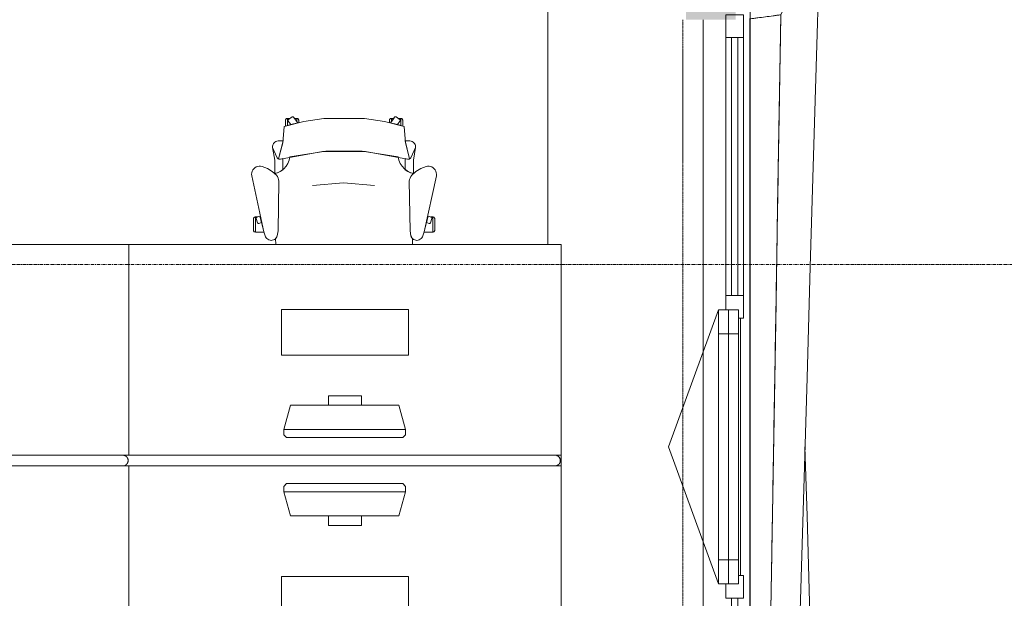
# Model space of a CAD drawing. Header units: millimetres. Extents: x -3388 to 301539, y -5590 to 54660.
# Tile 10 of 216: x 26535 to 30180, y 4164 to 6307. Entities that reach past the tile are written whole.
import ezdxf

# ---------------------------------------------------------------- set-up
doc = ezdxf.new("R2010")
doc.units = ezdxf.units.MM
doc.linetypes.add('Hidden_2', pattern=[2, 1, -1])
doc.linetypes.add('stramienlijn', pattern=[21, 12, -3, 3, -3])
for name, color, linetype, lineweight in [('A-DETL-MBND', 5, 'Continuous', 9), ('A-GENM', 13, 'Continuous', 9), ('A-GLAZ', 151, 'Continuous', 9), ('A-GLAZ-CURT', 52, 'Continuous', 9), ('A-GLAZ-CWMG', 51, 'Continuous', 9), ('A-WALL', 113, 'Continuous', 9), ('A-WALL-PATT', 111, 'Continuous', 18), ('I-FURN', 30, 'Continuous', 13), ('I-FURN-PNLS', 30, 'Continuous', 13), ('S-GRID', 1, 'Continuous', 9)]:
    doc.layers.add(name, color=color, linetype=linetype, lineweight=lineweight)
pattern_1 = [(180, (29204, 6750), (9e-13, -100), [])]

# ---------------------------------------------------------------- blocks, each defined once
blk = doc.blocks.new('82_FUS_WPB_AV_oth_werkplekken - wp_dubbel _4 pers_-369125-4e verdieping - bouwdeel 3_ 4_ 5')
at = {"layer": 'I-FURN-PNLS', "color": 8, "lineweight": 9}
for p, q in [((777.2, 20), (-781.3, 20)), ((2377.2, 20), (-781.3, 20)), ((-781.3, -20), (777.2, -20)), ((-781.3, -20), (2377.2, -20))]:
    blk.add_line(p, q, dxfattribs=at)
for points, knots in [([(-801.3, 0), (-801.3, 0.9), (-801.2, 2.3), (-800.9, 4.1), (-800.6, 5.3), (-800.2, 6.6), (-799.8, 7.8), (-799.2, 8.9), (-798.7, 10), (-798, 11.1), (-797.3, 12), (-796.6, 12.9), (-795.9, 13.8), (-795.1, 14.6), (-794, 15.5), (-792.8, 16.4), (-791.7, 17.1), (-790.5, 17.8), (-788.3, 18.8), (-785.2, 19.8), (-782.6, 20), (-781.3, 20)], [0, 0, 0, 0, 0.071429, 0.107143, 0.142857, 0.178571, 0.214286, 0.25, 0.285714, 0.321429, 0.357143, 0.392857, 0.428571, 0.464286, 0.5, 0.571429, 0.607143, 0.642857, 0.714286, 0.857143, 1, 1, 1, 1]), ([(-781.3, 20), (-782.6, 20), (-785.2, 19.8), (-788.3, 18.8), (-790.5, 17.8), (-791.7, 17.1), (-792.6, 16.6), (-793.4, 16), (-794.3, 15.3), (-795.1, 14.6), (-795.9, 13.8), (-796.6, 12.9), (-797.3, 12), (-798, 11.1), (-798.7, 10), (-799.2, 8.9), (-799.8, 7.8), (-800.2, 6.6), (-800.6, 5.3), (-800.9, 4.1), (-801.2, 2.3), (-801.3, 0.9), (-801.3, 0)], [-1, -1, -1, -1, -0.857143, -0.714286, -0.642857, -0.607143, -0.571429, -0.535714, -0.5, -0.464286, -0.428571, -0.392857, -0.357143, -0.321429, -0.285714, -0.25, -0.214286, -0.178571, -0.142857, -0.107143, -0.071429, 0, 0, 0, 0]), ([(-781.3, -20), (-782.6, -20), (-785.2, -19.8), (-788.3, -18.8), (-790.5, -17.8), (-791.7, -17.1), (-792.6, -16.6), (-793.4, -16), (-794.3, -15.3), (-795.1, -14.6), (-795.9, -13.8), (-796.6, -12.9), (-797.3, -12), (-798, -11.1), (-798.7, -10), (-799.2, -8.9), (-799.8, -7.8), (-800.2, -6.6), (-800.6, -5.3), (-800.9, -4.1), (-801.2, -2.3), (-801.3, -0.9), (-801.3, 0)], [0, 0, 0, 0, 0.142857, 0.285714, 0.357143, 0.392857, 0.428571, 0.464286, 0.5, 0.535714, 0.571429, 0.607143, 0.642857, 0.678571, 0.714286, 0.75, 0.785714, 0.821429, 0.857143, 0.892857, 0.928571, 1, 1, 1, 1]), ([(-801.3, 0), (-801.3, -0.9), (-801.2, -2.3), (-800.9, -4.1), (-800.6, -5.3), (-800.2, -6.6), (-799.8, -7.8), (-799.2, -8.9), (-798.7, -10), (-798, -11.1), (-797.1, -12.3), (-796.1, -13.5), (-795.1, -14.6), (-794.3, -15.3), (-793.4, -16), (-792.6, -16.6), (-791.7, -17.1), (-790.5, -17.8), (-788.3, -18.8), (-785.2, -19.8), (-782.6, -20), (-781.3, -20)], [-1, -1, -1, -1, -0.928571, -0.892857, -0.857143, -0.821429, -0.785714, -0.75, -0.714286, -0.678571, -0.642857, -0.571429, -0.535714, -0.5, -0.464286, -0.428571, -0.392857, -0.357143, -0.285714, -0.142857, 0, 0, 0, 0]), ([(777.2, 20), (778.5, 20), (781.1, 19.8), (784.2, 18.8), (786.3, 17.8), (787.5, 17.1), (788.4, 16.6), (789.3, 16), (790.1, 15.3), (790.9, 14.6), (791.7, 13.8), (792.5, 12.9), (793.2, 12), (793.9, 11.1), (794.5, 10), (795.1, 8.9), (795.6, 7.8), (796.1, 6.6), (796.5, 5.3), (796.8, 4.1), (797.1, 2.3), (797.2, 0.9), (797.2, 0)], [0, 0, 0, 0, 0.142857, 0.285714, 0.357143, 0.392857, 0.428571, 0.464286, 0.5, 0.535714, 0.571429, 0.607143, 0.642857, 0.678571, 0.714286, 0.75, 0.785714, 0.821429, 0.857143, 0.892857, 0.928571, 1, 1, 1, 1]), ([(797.2, 0), (797.2, -0.9), (797.1, -2.3), (796.8, -4.1), (796.5, -5.3), (796.1, -6.6), (795.6, -7.8), (795.1, -8.9), (794.5, -10), (793.9, -11.1), (793.2, -12), (792.5, -12.9), (791.7, -13.8), (790.9, -14.6), (789.8, -15.5), (788.7, -16.4), (787.5, -17.1), (786.3, -17.8), (784.2, -18.8), (781.1, -19.8), (778.5, -20), (777.2, -20)], [0, 0, 0, 0, 0.071429, 0.107143, 0.142857, 0.178571, 0.214286, 0.25, 0.285714, 0.321429, 0.357143, 0.392857, 0.428571, 0.464286, 0.5, 0.571429, 0.607143, 0.642857, 0.714286, 0.857143, 1, 1, 1, 1]), ([(2377.2, 20), (2378.5, 20), (2381.1, 19.8), (2384.2, 18.8), (2386.3, 17.8), (2387.5, 17.1), (2388.4, 16.6), (2389.3, 16), (2390.1, 15.3), (2390.9, 14.6), (2391.7, 13.8), (2392.5, 12.9), (2393.2, 12), (2393.9, 11.1), (2394.5, 10), (2395.1, 8.9), (2395.6, 7.8), (2396.1, 6.6), (2396.5, 5.3), (2396.8, 4.1), (2397.1, 2.3), (2397.2, 0.9), (2397.2, 0)], [0, 0, 0, 0, 0.142857, 0.285714, 0.357143, 0.392857, 0.428571, 0.464286, 0.5, 0.535714, 0.571429, 0.607143, 0.642857, 0.678571, 0.714286, 0.75, 0.785714, 0.821429, 0.857143, 0.892857, 0.928571, 1, 1, 1, 1]), ([(2397.2, 0), (2397.2, -0.9), (2397.1, -2.3), (2396.8, -4.1), (2396.5, -5.3), (2396.1, -6.6), (2395.6, -7.8), (2395.1, -8.9), (2394.5, -10), (2393.9, -11.1), (2393.2, -12), (2392.5, -12.9), (2391.7, -13.8), (2390.9, -14.6), (2389.8, -15.5), (2388.7, -16.4), (2387.5, -17.1), (2386.3, -17.8), (2384.2, -18.8), (2381.1, -19.8), (2378.5, -20), (2377.2, -20)], [0, 0, 0, 0, 0.071429, 0.107143, 0.142857, 0.178571, 0.214286, 0.25, 0.285714, 0.321429, 0.357143, 0.392857, 0.428571, 0.464286, 0.5, 0.571429, 0.607143, 0.642857, 0.714286, 0.857143, 1, 1, 1, 1])]:
    blk.add_open_spline(points, degree=3, knots=knots, dxfattribs=at)
blk = doc.blocks.new('82_FU_WPB_SH_oth_bureau dubbel - overleg 2p 1600x1600x700-362884-4e verdieping - bouwdeel 3_ 4_ 5')
at = {"layer": 'I-FURN', "color": 8, "lineweight": 9}
for p, q in [((-800, 820), (-800, 40)), ((800, 820), (-800, 820)), ((800, 820), (-800, 820)), ((-800, 820), (-800, 40)), ((800, 40), (800, 820)), ((800, 40), (800, 820)), ((-235, 580), (-235, 410)), ((235, 580), (-235, 580)), ((235, 410), (235, 580)), ((-235, 410), (235, 410)), ((-60.8, 260), (-60.8, 225)), ((60.8, 260), (-60.8, 260)), ((60.8, 225), (60.8, 260)), ((-226.2, 135.5), (-201.2, 225)), ((-201.2, 225), (198.8, 225)), ((198.8, 225), (223.8, 135.5)), ((-226.2, 135.5), (223.8, 135.5)), ((-226.2, 115.5), (-226.2, 135.5)), ((-217, 105.5), (-226.2, 115.5)), ((223.8, 115.5), (214.5, 105.5)), ((223.8, 135.5), (223.8, 115.5)), ((214.5, 105.5), (-217, 105.5)), ((-800, 40), (-800, 26.8)), ((-800, 40), (-781.3, 40)), ((-800, 40), (-781.3, 40)), ((-800, 13.2), (-800, 0)), ((-800, 0), (-781.3, 0)), ((-800, -780), (-800, 0)), ((800, 0), (800, -780)), ((-781.3, 0), (-800, 0)), ((-800, 0), (-800, -780)), ((800, -780), (800, 0)), ((-217, -65.5), (-226.2, -75.5)), ((214.5, -65.5), (-217, -65.5)), ((223.8, -75.5), (214.5, -65.5)), ((-226.2, -75.5), (-226.2, -95.5)), ((-226.2, -95.5), (-201.2, -185)), ((-226.2, -95.5), (223.8, -95.5)), ((198.8, -185), (223.8, -95.5)), ((223.8, -95.5), (223.8, -75.5)), ((-201.2, -185), (198.8, -185)), ((-60.8, -220), (-60.8, -185)), ((60.8, -185), (60.8, -220)), ((60.8, -220), (-60.8, -220)), ((-235, -580), (-235, -410)), ((-235, -410), (235, -410)), ((235, -410), (235, -580)), ((235, -580), (-235, -580)), ((800, -780), (-800, -780)), ((-800, -780), (800, -780))]:
    blk.add_line(p, q, dxfattribs=at)
blk = doc.blocks.new('82_FU_WPB_SH_oth_bureau dubbel - overleg 2p 1600x1600x700-V264-4e verdieping - bouwdeel 3_ 4_ 5')
at = {"layer": 'I-FURN', "color": 8, "lineweight": 9}
for p, q in [((-800, 820), (-800, 40)), ((800, 820), (-800, 820)), ((800, 820), (-800, 820)), ((-800, 820), (-800, 40)), ((800, 40), (800, 820)), ((800, 40), (800, 820)), ((-235, 580), (-235, 410)), ((235, 580), (-235, 580)), ((235, 410), (235, 580)), ((-235, 410), (235, 410)), ((-60.8, 260), (-60.8, 225)), ((60.8, 260), (-60.8, 260)), ((60.8, 225), (60.8, 260)), ((-226.2, 135.5), (-201.2, 225)), ((-201.2, 225), (198.8, 225)), ((198.8, 225), (223.8, 135.5)), ((-226.2, 135.5), (223.8, 135.5)), ((-226.2, 115.5), (-226.2, 135.5)), ((-217, 105.5), (-226.2, 115.5)), ((223.8, 115.5), (214.5, 105.5)), ((223.8, 135.5), (223.8, 115.5)), ((214.5, 105.5), (-217, 105.5)), ((777.2, 40), (800, 40)), ((777.2, 40), (800, 40)), ((800, 40), (800, 0)), ((-800, -780), (-800, 0)), ((777.2, 0), (800, 0)), ((800, 0), (800, -780)), ((-800, 0), (-800, -780)), ((800, 0), (777.2, 0)), ((800, -780), (800, 0)), ((-217, -65.5), (-226.2, -75.5)), ((214.5, -65.5), (-217, -65.5)), ((223.8, -75.5), (214.5, -65.5)), ((-226.2, -75.5), (-226.2, -95.5)), ((-226.2, -95.5), (-201.2, -185)), ((-226.2, -95.5), (223.8, -95.5)), ((198.8, -185), (223.8, -95.5)), ((223.8, -95.5), (223.8, -75.5)), ((-201.2, -185), (198.8, -185)), ((-60.8, -220), (-60.8, -185)), ((60.8, -185), (60.8, -220)), ((60.8, -220), (-60.8, -220)), ((-235, -580), (-235, -410)), ((-235, -410), (235, -410)), ((235, -410), (235, -580)), ((235, -580), (-235, -580)), ((800, -780), (-800, -780)), ((-800, -780), (800, -780))]:
    blk.add_line(p, q, dxfattribs=at)
blk = doc.blocks.new('82_FU_WPB_SH_oth_bureaustoel - Medachair_dwg-4535414-4e verdieping - bouwdeel 3_ 4_ 5')
at = {"layer": 'I-FURN', "color": 8, "lineweight": 9, "flags": 128}
for points in [[(892.889, 168.223), (890.967, 168.059), (889.043, 168.196), (887.164, 168.631), (885.376, 169.354), (900.733, 228.425), (905.902, 289.24), (978.561, 307.639), (1052.71, 318.565), (1203.12, 318.565), (1277.28, 307.639), (1349.93, 289.24), (1355.1, 228.425), (1370.46, 169.354), (1368.67, 168.631), (1366.79, 168.196), (1364.87, 168.059), (1362.95, 168.223), (1207.14, 197.058), (1048.69, 197.058)], [(918.125, 319.565), (927.701, 319.565), (921.833, 315.302), (921.252, 314.785), (920.782, 314.165), (920.443, 313.465), (920.246, 312.713), (920.201, 311.936), (920.307, 311.165), (920.562, 310.431), (920.955, 309.759), (930.663, 296.398), (918.125, 292.89), (918.125, 319.565), (918.125, 292.89), (910.828, 290.739), (910.828, 312.214), (910.93, 313.488), (911.254, 314.724), (911.788, 315.885), (912.516, 316.936), (913.416, 317.843), (914.461, 318.579), (915.618, 319.121), (916.852, 319.453)], [(940.758, 324.147), (956.25, 302.822), (930.663, 296.398), (920.955, 309.759), (920.562, 310.431), (920.307, 311.165), (920.201, 311.936), (920.246, 312.713), (920.443, 313.465), (920.782, 314.165), (921.252, 314.785), (921.833, 315.302), (935.215, 325.024), (935.808, 325.381), (936.454, 325.628), (937.133, 325.76), (937.824, 325.773), (938.507, 325.664), (939.161, 325.439), (939.766, 325.104), (940.304, 324.669)], [(952.817, 319.565), (944.086, 319.565), (952.817, 307.547)], [(956.25, 302.822), (960.114, 303.709), (960.114, 312.214), (960.012, 313.488), (959.689, 314.724), (959.155, 315.885), (958.427, 316.936), (957.526, 317.842), (956.482, 318.578), (955.325, 319.121), (954.091, 319.453), (952.817, 319.565), (952.817, 307.547)], [(1299.59, 302.822), (1295.72, 303.709), (1295.72, 312.214), (1295.82, 313.488), (1296.15, 314.724), (1296.68, 315.885), (1297.41, 316.936), (1298.31, 317.842), (1299.35, 318.578), (1300.51, 319.121), (1301.75, 319.453), (1303.02, 319.565), (1303.02, 307.547)], [(1315.08, 324.147), (1299.59, 302.822), (1325.17, 296.398), (1334.88, 309.759), (1335.27, 310.431), (1335.53, 311.165), (1335.64, 311.936), (1335.59, 312.713), (1335.39, 313.465), (1335.05, 314.165), (1334.58, 314.785), (1334, 315.302), (1320.62, 325.024), (1319.95, 325.418), (1319.21, 325.673), (1318.44, 325.779), (1317.67, 325.733), (1316.92, 325.537), (1316.22, 325.197), (1315.6, 324.728)], [(1303.02, 319.565), (1311.75, 319.565), (1303.02, 307.547)], [(1337.71, 319.565), (1328.13, 319.565), (1334, 315.302), (1334.58, 314.785), (1335.05, 314.165), (1335.39, 313.465), (1335.59, 312.713), (1335.64, 311.936), (1335.53, 311.165), (1335.27, 310.431), (1334.88, 309.759), (1325.17, 296.398), (1337.71, 292.89), (1337.71, 319.565), (1337.71, 292.89), (1345.01, 290.739), (1345.01, 312.214), (1344.91, 313.488), (1344.58, 314.724), (1344.05, 315.885), (1343.32, 316.936), (1342.42, 317.843), (1341.38, 318.579), (1340.22, 319.121), (1338.98, 319.453)], [(885.376, 169.354), (901.933, 235.905), (883.884, 235.905), (878.925, 235.405), (875.362, 233.856), (872.064, 231.801), (869.103, 229.285), (866.877, 226.428), (865.11, 223.266), (863.842, 219.874), (863.209, 217.007), (863.006, 214.077), (863.24, 211.15), (879.412, 175.835), (880.431, 173.831), (881.796, 172.044), (883.463, 170.535)], [(871.242, 164.405), (863.24, 211.15), (879.412, 175.835), (880.505, 173.714), (881.986, 171.843), (883.8, 170.291), (885.878, 169.118), (888.143, 168.366), (890.51, 168.064), (892.892, 168.223), (901.41, 170.576), (901.218, 129.572), (891.954, 123.132), (881.803, 118.206), (871.01, 114.916)], [(1362.94, 168.223), (1354.43, 170.576), (1354.62, 129.572), (1363.88, 123.132), (1374.03, 118.206), (1384.83, 114.916), (1384.59, 164.405), (1392.6, 211.15), (1376.42, 175.835), (1375.41, 173.831), (1374.04, 172.044), (1372.37, 170.535), (1370.46, 169.354), (1368.67, 168.631), (1366.79, 168.196), (1364.87, 168.059)], [(824.403, 141.678), (818.953, 142.657), (813.415, 142.634), (807.972, 141.609), (802.805, 139.617), (798.084, 136.723), (793.963, 133.023), (790.58, 128.638), (788.046, 123.714), (786.445, 118.413), (785.829, 112.909), (786.219, 107.385), (831.099, -100.079), (837.63, -118.572), (839.728, -122.329), (842.495, -125.624), (845.834, -128.337), (849.625, -130.373), (853.732, -131.657), (858.007, -132.144), (862.297, -131.816), (866.449, -130.686), (870.313, -128.793), (873.751, -126.206), (876.639, -123.017), (878.875, -119.341), (880.377, -115.309), (883.676, -96.3046), (886.374, 87.0952), (885.563, 92.9865), (883.773, 98.6577), (881.055, 103.947), (877.488, 108.705), (862.019, 123.036), (844.106, 134.163)], [(1369.46, 87.0952), (1372.16, -96.3046), (1375.46, -115.309), (1376.96, -119.341), (1379.2, -123.017), (1382.09, -126.206), (1385.52, -128.793), (1389.39, -130.686), (1393.54, -131.816), (1397.83, -132.144), (1402.1, -131.657), (1406.21, -130.373), (1410, -128.337), (1413.34, -125.624), (1416.11, -122.329), (1418.21, -118.572), (1424.74, -100.079), (1469.62, 107.385), (1470.01, 112.909), (1469.39, 118.413), (1467.79, 123.714), (1465.26, 128.638), (1461.87, 133.023), (1457.75, 136.723), (1453.03, 139.617), (1447.86, 141.609), (1442.42, 142.634), (1436.88, 142.657), (1431.43, 141.678), (1411.73, 134.163), (1393.82, 123.036), (1378.35, 108.705), (1374.78, 103.947), (1372.06, 98.6577), (1370.27, 92.9865)], [(799.562, -101.355), (799.562, -45.6211), (798.289, -45.733), (797.055, -46.0653), (795.898, -46.6078), (794.853, -47.3438), (793.953, -48.2507), (793.225, -49.3008), (792.691, -50.4619), (792.368, -51.6983), (792.265, -52.9721), (792.265, -94.1338), (792.419, -95.5465), (792.843, -96.9028), (793.521, -98.1512), (794.429, -99.2443), (795.532, -100.141), (796.787, -100.807), (798.148, -101.216)], [(799.562, -45.5991), (807.31, -45.5991), (805.271, -46.2618), (804.634, -46.532), (804.054, -46.9088), (803.548, -47.3805), (803.132, -47.9329), (802.818, -48.5492), (802.616, -49.2106), (802.531, -49.8971), (802.568, -50.5879), (802.723, -51.2618), (807.834, -66.993), (808.146, -67.7056), (808.591, -68.3438), (809.152, -68.8829), (809.807, -69.3023), (810.531, -69.5858), (811.297, -69.7226), (812.075, -69.7073), (812.834, -69.5406), (822.297, -66.4659), (831.099, -100.057), (831.452, -101.333), (799.562, -101.333)], [(816.415, -42.6409), (805.266, -46.2635), (804.629, -46.5337), (804.049, -46.9104), (803.543, -47.3822), (803.127, -47.9346), (802.813, -48.5508), (802.61, -49.2123), (802.526, -49.8988), (802.562, -50.5895), (802.718, -51.2635), (807.829, -66.9946), (808.141, -67.7073), (808.586, -68.3455), (809.147, -68.8846), (809.802, -69.304), (810.526, -69.5875), (811.292, -69.7243), (812.07, -69.709), (812.829, -69.5423), (822.292, -66.4676)], [(1456.27, -45.5991), (1448.53, -45.5991), (1450.57, -46.2618), (1451.2, -46.532), (1451.78, -46.9088), (1452.29, -47.3805), (1452.7, -47.9329), (1453.02, -48.5492), (1453.22, -49.2106), (1453.3, -49.8971), (1453.27, -50.5879), (1453.11, -51.2618), (1448, -66.993), (1447.73, -67.6297), (1447.35, -68.2097), (1446.88, -68.7156), (1446.33, -69.1319), (1445.71, -69.4459), (1445.05, -69.6481), (1444.37, -69.7324), (1443.68, -69.6962), (1443, -69.5406), (1433.54, -66.4659), (1424.74, -100.057), (1424.38, -101.333), (1456.27, -101.333)], [(1439.42, -42.6409), (1450.57, -46.2635), (1451.21, -46.5337), (1451.79, -46.9104), (1452.29, -47.3822), (1452.71, -47.9346), (1453.02, -48.5508), (1453.23, -49.2123), (1453.31, -49.8988), (1453.27, -50.5895), (1453.12, -51.2635), (1448.01, -66.9946), (1447.69, -67.7073), (1447.25, -68.3455), (1446.69, -68.8846), (1446.03, -69.304), (1445.31, -69.5875), (1444.54, -69.7243), (1443.77, -69.709), (1443.01, -69.5423), (1433.54, -66.4676)], [(1456.27, -101.355), (1456.27, -45.6211), (1457.55, -45.733), (1458.78, -46.0653), (1459.94, -46.6078), (1460.98, -47.3438), (1461.88, -48.2507), (1462.61, -49.3008), (1463.14, -50.4619), (1463.47, -51.6983), (1463.57, -52.9721), (1463.57, -94.1338), (1463.42, -95.5465), (1462.99, -96.9028), (1462.31, -98.1512), (1461.41, -99.2443), (1460.3, -100.141), (1459.05, -100.807), (1457.69, -101.216)]]:
    blk.add_lwpolyline(points, close=True, dxfattribs=at)
for points in [[(1391.99, 219.874), (1392.63, 217.007), (1392.83, 214.077), (1392.6, 211.15), (1392.83, 214.077), (1392.63, 217.007), (1391.99, 219.874), (1390.73, 223.267), (1388.96, 226.428), (1386.73, 229.285), (1383.77, 231.802), (1380.47, 233.857), (1376.91, 235.406), (1371.95, 235.905), (1353.9, 235.905), (1370.46, 169.354), (1372.37, 170.535), (1374.04, 172.044), (1375.41, 173.831), (1376.42, 175.835), (1392.6, 211.15)], [(1375.46, -115.309), (1372.16, -96.3046), (1369.46, 87.0952), (1370.27, 92.9865), (1372.06, 98.6577), (1374.78, 103.947), (1378.35, 108.705), (1384.43, 115.005), (1372.33, 118.902), (1361.09, 124.852), (1351.07, 132.673), (1342.56, 142.125), (1335.84, 152.917), (1331.11, 164.717), (1328.51, 177.162), (1195.33, 198.061), (1060.51, 198.061), (927.325, 177.162), (924.726, 164.717), (919.993, 152.917), (913.272, 142.125), (904.769, 132.673), (894.746, 124.852), (883.511, 118.902), (871.409, 115.005), (877.488, 108.705), (881.055, 103.947), (883.773, 98.6577), (885.563, 92.9865), (886.374, 87.0952), (883.676, -96.3046), (880.377, -115.309), (879.012, -119.052), (877.014, -122.499), (874.445, -125.544), (874.7616, -147.7067)], [(1241.01, 70.5866), (1126.01, 80.6836), (1011.01, 70.5866)], [(1381.0744, -147.7067), (1381.39, -125.544), (1378.82, -122.499), (1376.82, -119.052), (1375.46, -115.309)]]:
    blk.add_lwpolyline(points, dxfattribs=at)
blk = doc.blocks.new('82_FU_WPB_SH_oth_bureaustoel - 82_FU_WPB_SH_oth_bureaustoel-362900-4e verdieping - bouwdeel 3_ 4_ 5')
blk.add_blockref('82_FU_WPB_SH_oth_bureaustoel - Medachair_dwg-4535414-4e verdieping - bouwdeel 3_ 4_ 5', (-1131.3, 47.7))
blk = doc.blocks.new('Stadhuis Zoetermeer_OTH_interieur_rvt-1-4e verdieping - bouwdeel 3_ 4_ 5')
at = {"color": 8, "lineweight": 9}
for name, p in [('82_FU_WPB_SH_oth_bureaustoel - 82_FU_WPB_SH_oth_bureaustoel-362900-4e verdieping - bouwdeel 3_ 4_ 5', (27739.2, 5574.2)), ('82_FU_WPB_SH_oth_bureau dubbel - overleg 2p 1600x1600x700-362884-4e verdieping - bouwdeel 3_ 4_ 5', (26139.2, 4654.2)), ('82_FU_WPB_SH_oth_bureau dubbel - overleg 2p 1600x1600x700-V264-4e verdieping - bouwdeel 3_ 4_ 5', (27739.2, 4654.2)), ('82_FUS_WPB_AV_oth_werkplekken - wp_dubbel _4 pers_-369125-4e verdieping - bouwdeel 3_ 4_ 5', (26139.2, 4674.2))]:
    blk.add_blockref(name, p, dxfattribs=at)
blk = doc.blocks.new('00_kader 4000x3250 - 00_kader 4000x3250-2054647-4e verdieping - bouwdeel 3_ 4_ 5')
at = {"layer": 'A-DETL-MBND'}
for p, q in [((29238.3, 3137.1), (29239, 3140)), ((29238.3, 3137.1), (29239, 3139.8)), ((29498.2, 2825), (29474, 2875)), ((29454, 2725), (29498.2, 2825)), ((29454, 2725), (29384.1, 2725))]:
    blk.add_line(p, q, dxfattribs=at)
at = {"layer": 'A-DETL-MBND', "flags": 128}
for points in [[(29498.2, 2825), (29486.1, 2836.1), (29474, 2847.2), (29461.8, 2858.3), (29453.9, 2865.6)], [(29453.9, 2865.6), (29461.8, 2858.3), (29474, 2847.2), (29486.1, 2836.1), (29498.2, 2825)], [(29384.1, 2725), (29395.7, 2725), (29415.1, 2725), (29434.6, 2725), (29454, 2725)]]:
    blk.add_lwpolyline(points, dxfattribs=at)
at = {"layer": 'A-DETL-MBND'}
for points, knots in [([(29238.6, 6310), (29238.6, 6302.6), (29238.6, 6294.5), (29238.6, 6286.4), (29238.6, 6285.6)], [0, 0, 0, 0, 0.006944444, 0.007692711, 0.007692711, 0.007692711, 0.007692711]), ([(29238.6, 6266), (29238.6, 6251.3), (29238.6, 6221.9), (29238.6, 6177.9), (29238.6, 6119.2), (29238.6, 6045.8), (29238.6, 5928.4), (29238.6, 5781.7), (29238.6, 5546.9), (29238.5, 5253.3), (29238.5, 5003.8), (29238.5, 4871.8), (29238.5, 4857.1)], [0.013891, 0.013891, 0.013891, 0.013891, 0.0277778, 0.0416667, 0.0555556, 0.0833333, 0.1111111, 0.1666667, 0.2222222, 0.3333333, 0.4444444, 0.4583354, 0.4583354, 0.4583354, 0.4583354])]:
    blk.add_open_spline(points, degree=3, knots=knots, dxfattribs=at)
blk = doc.blocks.new('00_kader 4000x3250 - 00_kader 4000x3250-V92-4e verdieping - bouwdeel 3_ 4_ 5')
at = {"layer": 'A-DETL-MBND'}
for p, q in [((29238.3, 6312.9), (29239, 6310.1)), ((29238.3, 6312.9), (29239, 6310.1)), ((29238.6, 6313), (29238.5, 6313)), ((29498.3, 2825), (29497.4, 2823.2)), ((29452, 2725), (29449.3, 2724.9))]:
    blk.add_line(p, q, dxfattribs=at)
at = {"layer": 'A-DETL-MBND', "flags": 128}
for points in [[(29498.3, 2825), (29486.1, 3236.1), (29474, 3647.2), (29461.8, 4058.3), (29449.7, 4469.4), (29442.1, 4725)], [(29442.1, 4724.8), (29449.7, 4469.4), (29461.8, 4058.3), (29474, 3647.2), (29486.1, 3236.1), (29498.3, 2825)], [(29392.5, 3043.1), (29401.3, 3025), (29425.5, 2975), (29449.8, 2925), (29474, 2875), (29498.3, 2825)]]:
    blk.add_lwpolyline(points, dxfattribs=at)
at = {"layer": 'A-DETL-MBND'}
for points, knots in [([(29238.3, 6312.9), (29238.3, 6312.9), (29238.3, 6312.9), (29238.3, 6312.9), (29238.3, 6312.9), (29238.3, 6312.9), (29238.3, 6312.9), (29238.3, 6312.9), (29238.4, 6312.9), (29238.4, 6312.9), (29238.4, 6312.9)], [0, 0, 0, 0, 0.0069444, 0.0138889, 0.0277778, 0.0555556, 0.0833333, 0.1111111, 0.1666667, 0.2222222, 0.2222222, 0.2222222, 0.2222222]), ([(29238.5, 4901.1), (29238.5, 5018.5), (29238.4, 5253.3), (29238.4, 5546.8), (29238.4, 5781.7), (29238.3, 5928.4), (29238.3, 6045.8), (29238.3, 6133.9), (29238.3, 6207.3), (29238.3, 6258.6), (29238.3, 6288), (29238.3, 6302.7), (29238.3, 6310)], [0.5555569, 0.5555569, 0.5555569, 0.5555569, 0.6666667, 0.7777778, 0.8333333, 0.8888889, 0.9166667, 0.9444444, 0.9722222, 0.9861111, 0.9930556, 1, 1, 1, 1])]:
    blk.add_open_spline(points, degree=3, knots=knots, dxfattribs=at)
blk = doc.blocks.new('31_Gevelopening_v2 - Merk_A-03-V93-4e verdieping - bouwdeel 3_ 4_ 5')
at = {"layer": 'A-GLAZ', "linetype": 'Hidden_2'}
for p, q in [((1582, -107.3), (-1582, -107.3)), ((-1058.9, -107.3), (-1470, -107.3)), ((1470, -107.3), (1058.9, -107.3)), ((1564, -107.3), (1582, -107.3)), ((1582, -107.3), (1564, -107.3))]:
    blk.add_line(p, q, dxfattribs=at)
blk = doc.blocks.new('Rectangular Mullion - 31_CWM_065x84-2932652-4e verdieping - bouwdeel 3_ 4_ 5')
at = {"layer": 'A-GLAZ-CWMG'}
for p, q in [((29149, 9336), (29149, 10291)), ((29214, 9336), (29214, 10291))]:
    blk.add_line(p, q, dxfattribs=at)
blk = doc.blocks.new('Rectangular Mullion - 31_CWM_065x84-V98-4e verdieping - bouwdeel 3_ 4_ 5')
at = {"layer": 'A-GLAZ-CWMG', "lineweight": 18}
for p, q in [((0, 32.5), (-84, 32.5)), ((-84, 32.5), (-84, -32.5)), ((0, -32.5), (0, 32.5)), ((-84, -32.5), (0, -32.5))]:
    blk.add_line(p, q, dxfattribs=at)
blk = doc.blocks.new('System Panel - 31_CWP_glas_gevel-3645599-4e verdieping - bouwdeel 3_ 4_ 5')
at = {"layer": 'A-GLAZ-CURT', "lineweight": 13}
for p, q in [((477.5, 12), (-477.5, 12)), ((-477.5, 12), (-477.5, -12)), ((477.5, -12), (477.5, 12)), ((-477.5, -12), (477.5, -12))]:
    blk.add_line(p, q, dxfattribs=at)
blk = doc.blocks.new('31_WI_raam_1 - raam KADER GEVEL-3645601-4e verdieping - bouwdeel 3_ 4_ 5')
at = {"layer": 'A-GLAZ'}
for p, q in [((-419, 15), (-507, 15)), ((-507, 15), (-507, -60)), ((-419, -60), (-419, 15)), ((507, 15), (419, 15)), ((419, 15), (419, -60)), ((507, -60), (507, 15)), ((-507, -60), (-419, -60)), ((419, -60), (507, -60))]:
    blk.add_line(p, q, dxfattribs=at)
at = {"layer": 'A-GLAZ', "lineweight": 13}
for p, q in [((-507, -22.5), (-507, 15)), ((-507, 15), (507, 15)), ((507, 15), (507, -22.5)), ((507, -22.5), (-507, -22.5)), ((-507, -60), (-507, -22.5)), ((-507, -22.5), (507, -22.5)), ((507, -22.5), (507, -60)), ((507, -60), (-507, -60))]:
    blk.add_line(p, q, dxfattribs=at)
blk = doc.blocks.new('Rectangular Mullion - 31_CWM_065x84-V100-4e verdieping - bouwdeel 3_ 4_ 5')
at = {"layer": 'A-GLAZ-CWMG', "lineweight": 18}
for p, q in [((-42, 32.5), (12, 32.5)), ((-42, -32.5), (-42, 32.5)), ((42, -32.5), (-42, -32.5)), ((42, -15), (42, -32.5))]:
    blk.add_line(p, q, dxfattribs=at)
blk = doc.blocks.new('Rectangular Mullion - 31_CWM_065x84-V101-4e verdieping - bouwdeel 3_ 4_ 5')
at = {"layer": 'A-GLAZ-CWMG'}
h = blk.add_hatch(dxfattribs=at)
h.set_pattern_fill('FP_86', color=256, style=0, pattern_type=2)
h.set_pattern_definition([(225, (4206, 29181.5), (449.013, -449.013), []), (225, (4206, 29022.75), (6e-14, -898.026), []), (225, (4206, 29340.25), (6e-14, -898.026), [])])
h.paths.add_polyline_path([(42, 32.5), (42, -32.5), (-42, -32.5), (-42, -15), (-12, -15), (-12, 32.5)], flags=0)
at = {"layer": 'A-GLAZ-CWMG', "lineweight": 18}
for p, q in [((-12, 32.5), (42, 32.5)), ((42, 32.5), (42, -32.5)), ((-42, -32.5), (-42, -15)), ((42, -32.5), (-42, -32.5))]:
    blk.add_line(p, q, dxfattribs=at)
blk = doc.blocks.new('BI val - BI val-3645674-4e verdieping - bouwdeel 3_ 4_ 5')
at = {"layer": 'A-GLAZ', "lineweight": 13}
for p in [(-507, 37.5), (507, 37.5)]:
    blk.add_line(p, (0, 222), dxfattribs=at)
blk = doc.blocks.new('00_kader 4000x3250 - 00_kader 4000x3250-V102-4e verdieping - bouwdeel 3_ 4_ 5')
at = {"layer": 'A-GENM'}
for points in [[(29332.6, 3122), (29333, 3125), (29239, 3140), (29238.5, 3137), (29327.1, 3122.9)], [(29451.2, 2864.3), (29453.9, 2865.6), (29333, 3125), (29330.7, 3122.9), (29421.4, 2928.1)], [(29384.1, 2725), (29453.9, 2865.6), (29451.2, 2866.9), (29381.4, 2726.3)], [(29239, 2725), (29384.1, 2725), (29384.1, 2728), (29239, 2728)]]:
    blk.add_hatch(color=256, dxfattribs=at).paths.add_polyline_path(points, flags=0)
for p, q in [((29239, 6722), (29239, 6313.1)), ((29449.3, 6725.1), (29451.8, 6725)), ((29497.5, 6626.7), (29498.3, 6625)), ((29238.3, 3137.1), (29239, 3140)), ((29239, 3140), (29238.3, 3137.1)), ((29239, 3140), (29239, 3140)), ((29239, 3137), (29239, 2728)), ((29296.9, 3123.7), (29296.3, 3125)), ((29296.3, 3123.7), (29296.7, 3122.9)), ((29296.4, 3123.8), (29299, 3125)), ((29296.6, 3125), (29299, 3125)), ((29302, 3123.7), (29296.7, 3123.7)), ((29299, 3125), (29298.7, 3123.7)), ((29299, 3127.4), (29299, 3125)), ((29299, 3125), (29299.6, 3123.7)), ((29299.6, 3123.7), (29299, 3125)), ((29305.9, 3123.7), (29303, 3123.7)), ((29309.1, 3125), (29310.3, 3125)), ((29311.6, 3125), (29314, 3125)), ((29318.5, 3123.7), (29316.7, 3123.7)), ((29322, 3123.7), (29319.4, 3123.7))]:
    blk.add_line(p, q, dxfattribs=at)
at = {"layer": 'A-GENM', "lineweight": 13}
for p, q in [((29239, 3140), (29238.5, 3137)), ((29333, 3125), (29330.3, 3123.7)), ((29331, 3122.3), (29332.6, 3122)), ((29332.6, 3122), (29333, 3125)), ((29451.2, 2866.9), (29381.4, 2726.3)), ((29384.1, 2725), (29453.9, 2865.6)), ((29453.9, 2865.6), (29451.2, 2866.9)), ((29451.2, 2864.3), (29453.9, 2865.6)), ((29384.1, 2728), (29239, 2728)), ((29239, 2728), (29239, 2725)), ((29239, 2725), (29384.1, 2725)), ((29381.4, 2726.3), (29384.1, 2725)), ((29384.1, 2725), (29384.1, 2728))]:
    blk.add_line(p, q, dxfattribs=at)
at = {"layer": 'A-GENM', "flags": 128}
for points in [[(29498.3, 6625), (29474, 6575), (29449.8, 6525), (29425.5, 6475), (29401.3, 6425), (29377, 6375), (29352.8, 6325)], [(29391.2, 3000.1), (29401.1, 3336.1), (29413.3, 3747.2), (29425.4, 4158.3), (29437.6, 4569.4), (29449.7, 4980.5), (29461.8, 5391.7), (29474, 5802.8), (29486.1, 6213.9), (29498.3, 6625)], [(29498.3, 6625), (29486.1, 6213.9), (29474, 5802.8), (29461.8, 5391.7), (29449.7, 4980.5), (29437.5, 4569.4), (29425.4, 4158.3), (29413.3, 3747.2), (29407.6, 3557.3)], [(29352.8, 6325), (29346.8, 5969.4), (29340.8, 5613.9), (29334.9, 5258.3), (29328.9, 4902.8), (29322.9, 4547.2), (29316.9, 4191.7), (29311, 3836.1), (29305, 3480.5), (29299.1, 3130.4)], [(29296.9, 3122.5), (29318.8, 3073.7), (29341.3, 3023.7), (29363.8, 2973.7), (29385.7, 2925)], [(29300.1, 3125), (29304.7, 3125), (29308.6, 3125)], [(29315.9, 3123.7), (29313.3, 3123.7), (29307.6, 3123.7)]]:
    blk.add_lwpolyline(points, dxfattribs=at)
at = {"layer": 'A-GENM', "lineweight": 13, "flags": 128}
for points in [[(29238.5, 3137), (29285.6, 3129.5), (29331, 3122.3)], [(29333, 3125), (29286, 3132.5), (29239, 3140)], [(29330.3, 3123.7), (29360.5, 3058.9), (29390.7, 2994), (29420.9, 2929.2), (29451.2, 2864.3)], [(29453.9, 2865.6), (29423.7, 2930.5), (29393.5, 2995.3), (29363.3, 3060.1), (29333, 3125)]]:
    blk.add_lwpolyline(points, dxfattribs=at)
at = {"layer": 'A-GENM'}
for points, knots in [([(29238.3, 3140), (29238.3, 3147.3), (29238.3, 3162), (29238.3, 3191.4), (29238.3, 3242.7), (29238.3, 3316.1), (29238.3, 3404.2), (29238.3, 3521.6), (29238.4, 3668.3), (29238.4, 3903.1), (29238.4, 4196.7), (29238.5, 4548.9), (29238.5, 4901.1), (29238.5, 5194.6), (29238.6, 5429.4), (29238.6, 5605.6), (29238.6, 5781.7), (29238.6, 5928.4), (29238.6, 6045.8), (29238.6, 6119.2), (29238.6, 6177.9), (29238.6, 6221.9), (29238.6, 6258.6), (29238.6, 6288), (29238.6, 6302.6), (29238.6, 6310)], [0, 0, 0, 0, 0.006944, 0.013889, 0.027778, 0.055556, 0.083333, 0.111111, 0.166667, 0.222222, 0.333333, 0.444444, 0.555556, 0.666667, 0.722222, 0.777778, 0.833333, 0.888889, 0.916667, 0.944444, 0.958333, 0.972222, 0.986111, 0.993056, 1, 1, 1, 1]), ([(29238.6, 6310), (29243.3, 6310.6), (29252.8, 6311.9), (29271.8, 6314.4), (29295.5, 6317.5), (29319.2, 6320.6), (29337.4, 6323), (29346.1, 6324.2), (29350.1, 6324.7)], [0, 0, 0, 0, 0.125, 0.25, 0.5, 0.75, 0.875, 0.9795431, 0.9795431, 0.9795431, 0.9795431]), ([(29352.8, 6325), (29348, 6324.4), (29338.6, 6323.1), (29319.6, 6320.6), (29295.9, 6317.5), (29267.4, 6313.8), (29248.5, 6311.2), (29239, 6310)], [0, 0, 0, 0, 0.125, 0.25, 0.5, 0.75, 1, 1, 1, 1]), ([(29239, 6310), (29239, 6306.3), (29239, 6299), (29239, 6284.3), (29239, 6258.6), (29239, 6221.9), (29239, 6177.9), (29239, 6119.2), (29239, 6045.8), (29239, 5928.4), (29239, 5781.7), (29239, 5546.8), (29239, 5253.3), (29239, 4901.1), (29239, 4607.6), (29239, 4372.8), (29239, 4196.7), (29239, 4020.5), (29239, 3844.4), (29239, 3697.7), (29239, 3580.3), (29239, 3492.2), (29239, 3418.8), (29239, 3360.1), (29239, 3316.1), (29239, 3272.1), (29239, 3235.4), (29239, 3206), (29239, 3187.7), (29239, 3173), (29239, 3162), (29239, 3152.8), (29239, 3145.5), (29239, 3141.9), (29239, 3140)], [0, 0, 0, 0, 0.003472, 0.006944, 0.013889, 0.027778, 0.041667, 0.055556, 0.083333, 0.111111, 0.166667, 0.222222, 0.333333, 0.444444, 0.555556, 0.611111, 0.666667, 0.722222, 0.777778, 0.833333, 0.861111, 0.888889, 0.916667, 0.930556, 0.944444, 0.958333, 0.972222, 0.979167, 0.986111, 0.989583, 0.993056, 0.996528, 0.998264, 1, 1, 1, 1]), ([(29299.1, 3130.4), (29299.1, 3130.5), (29299.1, 3132.4), (29299.2, 3138), (29299.4, 3150.9), (29299.7, 3169.4), (29300.1, 3191.7), (29300.6, 3221.3), (29301.2, 3258.3), (29302.2, 3317.6), (29303.5, 3391.7), (29305, 3480.5), (29306.5, 3569.4), (29308.5, 3688), (29311, 3836.1), (29313.9, 4013.9), (29317.9, 4250.9), (29322.9, 4547.2), (29328.9, 4902.8), (29334.9, 5258.3), (29339.8, 5554.6), (29343.8, 5791.7), (29346.3, 5939.8), (29348.3, 6058.3), (29349.8, 6147.2), (29351, 6221.3), (29351.9, 6273.1), (29352.4, 6302.8), (29352.7, 6317.6), (29352.8, 6325)], [0.0016932, 0.0016932, 0.0016932, 0.0016932, 0.0017361, 0.0034722, 0.0069444, 0.0138889, 0.0208333, 0.0277778, 0.0416667, 0.0555556, 0.0833333, 0.1111111, 0.1388889, 0.1666667, 0.2222222, 0.2777778, 0.3333333, 0.4444444, 0.5555556, 0.6666667, 0.7777778, 0.8333333, 0.8888889, 0.9166667, 0.9444444, 0.9722222, 0.9861111, 0.9930556, 1, 1, 1, 1]), ([(29238.5, 3137), (29238.5, 3137), (29238.4, 3137), (29238.4, 3137.1), (29238.4, 3137.1), (29238.3, 3137.1), (29238.3, 3137.1), (29238.3, 3137.1), (29238.3, 3137.1), (29238.3, 3137.1), (29238.3, 3137.1), (29238.3, 3137.1), (29238.3, 3137.1)], [0.3333333, 0.3333333, 0.3333333, 0.3333333, 0.5, 0.6666667, 0.75, 0.8333333, 0.875, 0.9166667, 0.9583333, 0.9791667, 0.9895833, 1, 1, 1, 1]), ([(29238.3, 3137.1), (29239.5, 3136.8), (29242, 3136.1), (29247, 3134.9), (29255.8, 3132.7), (29265.8, 3130.2), (29275.8, 3127.7), (29283.3, 3125.8), (29290.3, 3124.1), (29294.8, 3122.9), (29296.9, 3122.4)], [0, 0, 0, 0, 0.0625, 0.125, 0.25, 0.5, 0.625, 0.75, 0.875, 0.9769075, 0.9769075, 0.9769075, 0.9769075]), ([(29296.4, 3125.5), (29294.5, 3125.9), (29290.2, 3127), (29283.3, 3128.7), (29276.6, 3130.4), (29272.3, 3131.5), (29270.6, 3131.9)], [0.0314946, 0.0314946, 0.0314946, 0.0314946, 0.125, 0.25, 0.375, 0.4610949, 0.4610949, 0.4610949, 0.4610949]), ([(29272.5, 3131.6), (29273.9, 3131.3), (29277.7, 3130.3), (29284, 3128.7), (29290.3, 3127.2), (29294, 3126.2), (29295.3, 3125.9)], [0.5588445, 0.5588445, 0.5588445, 0.5588445, 0.625, 0.75, 0.875, 0.9379458, 0.9379458, 0.9379458, 0.9379458]), ([(29295.3, 3125.9), (29295.3, 3125.9), (29294, 3126.2), (29290.3, 3127.2), (29284, 3128.7), (29277.7, 3130.3), (29273.9, 3131.3), (29272.5, 3131.6)], [0.0621593, 0.0621593, 0.0621593, 0.0621593, 0.0625, 0.125, 0.25, 0.375, 0.4410776, 0.4410776, 0.4410776, 0.4410776]), ([(29308.6, 3125), (29308.3, 3125), (29306.9, 3125), (29305.1, 3125), (29303.3, 3125), (29301.8, 3125), (29300.8, 3125), (29300.2, 3125), (29300.1, 3125)], [0.7172482, 0.7172482, 0.7172482, 0.7172482, 0.75, 0.8333333, 0.875, 0.9166667, 0.9583333, 0.9669955, 0.9669955, 0.9669955, 0.9669955])]:
    blk.add_open_spline(points, degree=3, knots=knots, dxfattribs=at)
for points in [[(29295.9, 3125.8), (29296.9, 3125.5), (29297.9, 3125.2), (29299, 3125)], [(29299, 3125), (29297.9, 3125.3), (29296.9, 3125.5), (29295.9, 3125.8)], [(29299, 3125), (29299, 3125.8), (29299, 3126.6), (29299, 3127.4)], [(29310.3, 3125), (29309.9, 3125), (29309.5, 3125), (29309.1, 3125)], [(29314, 3125), (29313.2, 3125), (29312.4, 3125), (29311.6, 3125)]]:
    blk.add_open_spline(points, degree=3, dxfattribs=at)

msp = doc.modelspace()

# ---------------------------------------------------------------- hatches: boundary and pattern name
at = {"layer": 'A-WALL-PATT', "lineweight": 9}
h = msp.add_hatch(dxfattribs=at)
h.set_pattern_fill('FP_82', color=256, angle=270, style=0, pattern_type=2)
h.set_pattern_definition(pattern_1)
h.paths.add_polyline_path([(29002, 2955), (29002, 3143), (28989.5, 3143), (28989.5, 2955)], flags=0)
h.paths.add_polyline_path([(28989.5, 6307), (29002, 6307), (29002, 7193), (28989.5, 7193), (28989.5, 6923.927)], flags=0)
h.paths.add_polyline_path([(29002, 10357), (29002, 10545), (28989.5, 10545), (28989.5, 10357)], flags=0)
at = {"layer": 'A-WALL-PATT', "lineweight": 5}
h = msp.add_hatch(color=256, dxfattribs=at)
h.paths.add_polyline_path([(29002, 2955), (29186, 2955), (29186, 3143), (29002, 3143)], flags=0)
h.paths.add_polyline_path([(29002, 6307), (29186, 6307), (29186, 7193), (29002, 7193), (29002, 6923.927)], flags=0)
h.paths.add_polyline_path([(29158.0516, 10357), (29186, 10357), (29186, 10545), (29002, 10545), (29002, 10357)], flags=0)
at = {"layer": 'A-WALL-PATT', "lineweight": 9}
h = msp.add_hatch(dxfattribs=at)
h.set_pattern_fill('FP_82', color=256, angle=270, style=0, pattern_type=2)
h.set_pattern_definition(pattern_1)
h.paths.add_polyline_path([(29186, 2955), (29204, 2955), (29204, 3143), (29186, 3143), (29186, 3014.3058)], flags=0)
h.paths.add_polyline_path([(29204, 6307), (29204, 7193), (29186, 7193), (29186, 6307)], flags=0)
h.paths.add_polyline_path([(29186, 10357), (29204, 10357), (29204, 10545), (29186, 10545), (29186, 10399.1459)], flags=0)

# ---------------------------------------------------------------- linework, layer by layer
at = {"layer": 'A-WALL'}
for p, q in [((28490.0004, 5474.2435), (28490.0004, 7274.2435)), ((29065.0007, 6307), (29065.0007, 3161.0011)), ((29204, 5202), (29204, 4248))]:
    msp.add_line(p, q, dxfattribs=at)
at = {"layer": 'S-GRID', "linetype": 'stramienlijn'}
msp.add_line((130950, 5400), (-2788.087, 5400), dxfattribs=at)

# ---------------------------------------------------------------- block references
at = {"lineweight": 5}
msp.add_blockref('Stadhuis Zoetermeer_OTH_interieur_rvt-1-4e verdieping - bouwdeel 3_ 4_ 5', (0, 0), dxfattribs=at)
at = {"layer": 'A-GENM'}
for name in ['00_kader 4000x3250 - 00_kader 4000x3250-V102-4e verdieping - bouwdeel 3_ 4_ 5', '00_kader 4000x3250 - 00_kader 4000x3250-V92-4e verdieping - bouwdeel 3_ 4_ 5', '00_kader 4000x3250 - 00_kader 4000x3250-2054647-4e verdieping - bouwdeel 3_ 4_ 5']:
    msp.add_blockref(name, (0, 0), dxfattribs=at)
at = {"layer": 'A-GLAZ'}
for name, p, rotation in [('31_Gevelopening_v2 - Merk_A-03-V93-4e verdieping - bouwdeel 3_ 4_ 5', (29096.75, 4725), 269.9999999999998), ('BI val - BI val-3645674-4e verdieping - bouwdeel 3_ 4_ 5', (29159, 4725), 89.99999999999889), ('31_WI_raam_1 - raam KADER GEVEL-3645601-4e verdieping - bouwdeel 3_ 4_ 5', (29181.5, 4725), 269.9999999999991)]:
    msp.add_blockref(name, p, dxfattribs=dict(at, rotation=rotation))
at = {"layer": 'A-GLAZ-CURT', "rotation": 269.9999999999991}
for p in [(29181.5, 5763.5), (29181.5, 3686.5)]:
    msp.add_blockref('System Panel - 31_CWP_glas_gevel-3645599-4e verdieping - bouwdeel 3_ 4_ 5', p, dxfattribs=at)
at = {"layer": 'A-GLAZ-CWMG', "rotation": 89.99999999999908}
msp.add_blockref('Rectangular Mullion - 31_CWM_065x84-V98-4e verdieping - bouwdeel 3_ 4_ 5', (29181.5, 6325), dxfattribs=at)
at = {"layer": 'A-GLAZ-CWMG'}
msp.add_blockref('Rectangular Mullion - 31_CWM_065x84-2932652-4e verdieping - bouwdeel 3_ 4_ 5', (0, -4050), dxfattribs=at)
at = {"layer": 'A-GLAZ-CWMG', "extrusion": (0, 0, -1), "rotation": 270.0000000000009}
for name, p in [('Rectangular Mullion - 31_CWM_065x84-V100-4e verdieping - bouwdeel 3_ 4_ 5', (-29181.5, 5244)), ('Rectangular Mullion - 31_CWM_065x84-V101-4e verdieping - bouwdeel 3_ 4_ 5', (-29181.5, 4206))]:
    msp.add_blockref(name, p, dxfattribs=at)

doc.saveas('drawing.dxf')
